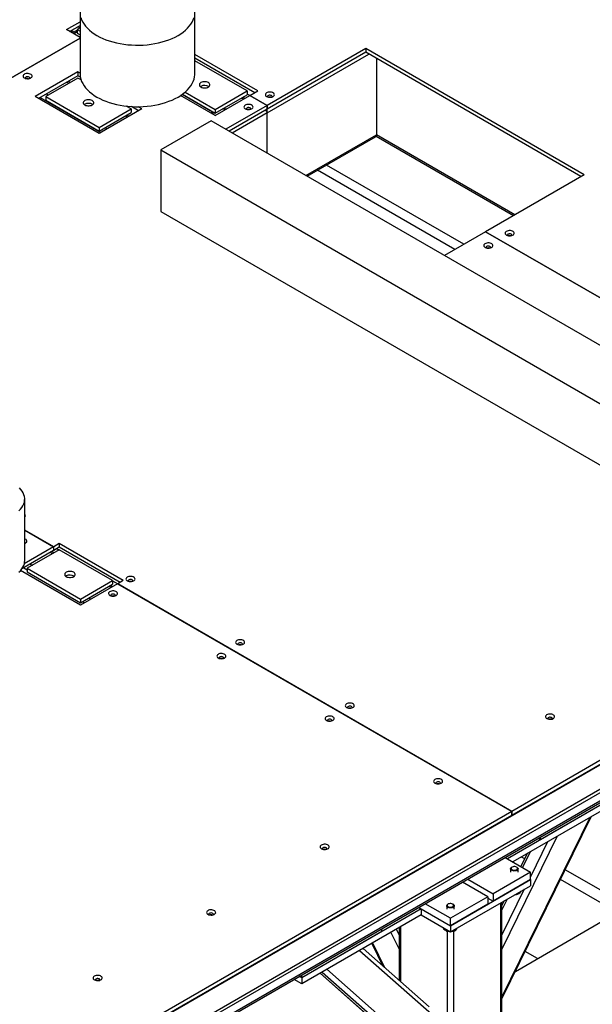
# Model space of a CAD drawing. Header units: millimetres. Extents: x 0 to 841, y 0 to 594.
# Tile 77 of 111: x 699 to 713, y 328 to 351. Entities that reach past the tile are written whole.
import ezdxf

# ---------------------------------------------------------------- set-up
doc = ezdxf.new("R2010")
doc.units = ezdxf.units.MM
doc.layers.add('TRAIT-FORT', color=4, linetype='Continuous', lineweight=25)

msp = doc.modelspace()

# ---------------------------------------------------------------- linework, layer by layer
at = {"layer": 'TRAIT-FORT', "color": 4, "linetype": 'Continuous', "lineweight": 25}
for p, q in [((700.254, 351.486), (700.254, 350.001)), ((703.025, 350.001), (703.025, 351.486)), ((699.925, 351.063), (700.254, 351.253)), ((700.254, 350.873), (699.925, 351.063)), ((700.002, 351.019), (700.254, 351.164)), ((700.254, 351.105), (700.182, 351.063)), ((700.182, 351.063), (700.254, 351.022)), ((700.182, 351.063), (700.182, 350.974)), ((700.246, 351.101), (700.195, 351.13)), ((689.316, 344.543), (700.254, 350.857)), ((700.254, 350.857), (689.316, 344.543)), ((700.107, 351.003), (700.041, 351.041)), ((700.162, 351.034), (700.069, 350.98)), ((700.182, 351.009), (700.101, 350.962)), ((700.182, 350.974), (700.254, 350.933)), ((707.146, 350.606), (704.769, 349.233)), ((712.417, 347.563), (707.146, 350.606)), ((707.146, 350.606), (707.146, 350.517)), ((704.545, 349.583), (703.025, 350.46)), ((704.468, 349.538), (703.025, 350.371)), ((704.768, 349.054), (707.223, 350.472)), ((707.146, 350.517), (704.769, 349.144)), ((712.34, 347.518), (707.146, 350.517)), ((707.403, 350.368), (707.403, 348.527)), ((704.288, 349.582), (703.025, 350.312)), ((700.202, 350.04), (699.173, 349.447)), ((700.202, 349.951), (699.251, 349.402)), ((700.202, 349.892), (699.43, 349.447)), ((700.254, 350.01), (700.202, 350.04)), ((700.202, 350.04), (700.202, 349.951)), ((700.262, 349.917), (700.202, 349.951)), ((700.28, 349.847), (700.202, 349.892)), ((699.934, 349.797), (699.985, 349.767)), ((700.017, 349.785), (699.966, 349.815)), ((703.17, 349.694), (703.159, 349.686)), ((700.716, 348.556), (699.173, 349.447)), ((699.291, 349.426), (700.757, 348.579)), ((699.43, 349.447), (700.716, 348.704)), ((699.43, 349.447), (699.43, 349.358)), ((699.445, 349.514), (699.497, 349.485)), ((703.517, 348.989), (702.679, 349.473)), ((703.45, 349.073), (702.715, 349.497)), ((702.726, 349.505), (703.517, 349.048)), ((702.791, 349.557), (703.517, 349.137)), ((703.517, 349.137), (704.288, 349.582)), ((703.517, 349.048), (704.288, 349.493)), ((703.517, 348.989), (704.352, 349.471)), ((704.199, 349.383), (704.148, 349.412)), ((704.231, 349.401), (704.18, 349.431)), ((704.288, 349.582), (704.288, 349.493)), ((704.354, 349.471), (704.289, 349.509)), ((704.352, 349.471), (704.766, 349.232)), ((704.354, 349.473), (704.545, 349.583)), ((704.769, 349.233), (704.354, 349.473)), ((704.354, 349.473), (704.354, 349.47)), ((699.43, 349.358), (700.716, 348.615)), ((700.716, 348.704), (701.488, 349.15)), ((701.745, 349.15), (700.716, 348.556)), ((701.488, 349.15), (701.371, 349.217)), ((701.488, 349.15), (701.488, 349.061)), ((701.668, 349.105), (701.493, 349.206)), ((701.745, 349.15), (701.655, 349.202)), ((704.766, 349.232), (703.773, 348.659)), ((704.766, 349.232), (704.766, 349.143)), ((704.769, 349.144), (704.769, 349.233)), ((700.716, 348.615), (701.488, 349.061)), ((701.348, 348.98), (701.4, 348.95)), ((701.432, 348.969), (701.38, 348.999)), ((703.462, 349.08), (703.411, 349.05)), ((703.494, 349.061), (703.443, 349.032)), ((703.517, 349.137), (703.517, 349.048)), ((703.784, 349.144), (703.682, 349.144)), ((704.766, 349.143), (703.85, 348.614)), ((704.768, 349.054), (703.928, 348.569)), ((704.769, 349.144), (704.766, 349.146)), ((704.768, 348.084), (704.768, 349.054)), ((700.716, 348.704), (700.716, 348.615)), ((700.86, 348.698), (700.911, 348.668)), ((703.416, 348.865), (702.202, 348.164)), ((717.948, 340.476), (703.416, 348.865)), ((705.702, 347.545), (707.403, 348.527)), ((705.734, 347.527), (707.381, 348.477)), ((707.397, 348.494), (710.714, 346.579)), ((710.746, 346.598), (707.403, 348.527)), ((702.202, 348.164), (702.202, 346.679)), ((702.202, 348.164), (716.734, 339.775)), ((709.512, 345.886), (706.202, 347.797)), ((709.294, 345.759), (705.983, 347.671)), ((712.417, 347.563), (710.04, 346.19)), ((702.202, 346.679), (715.529, 338.986)), ((710.038, 346.189), (709.044, 345.616)), ((710.038, 346.189), (722.457, 339.019)), ((722.46, 339.021), (710.04, 346.19)), ((710.04, 346.187), (710.04, 346.19)), ((702.287, 327.271), (730.564, 343.596)), ((731.078, 343.299), (702.801, 326.974)), ((702.801, 326.9), (731.078, 343.224)), ((702.65, 326.568), (730.934, 342.896)), ((730.956, 342.946), (702.672, 326.618)), ((698.919, 338.259), (698.919, 339.744)), ((699.621, 338.594), (698.92, 338.998)), ((698.92, 338.995), (699.618, 338.592)), ((722.457, 339.019), (710.67, 332.215)), ((710.67, 332.126), (722.457, 338.93)), ((699.618, 338.503), (698.853, 338.062)), ((699.618, 338.592), (698.91, 338.183)), ((699.754, 338.522), (698.983, 338.077)), ((699.626, 338.448), (699.574, 338.478)), ((699.618, 338.592), (699.618, 338.503)), ((699.621, 338.505), (699.618, 338.506)), ((699.754, 338.671), (699.621, 338.594)), ((699.621, 338.505), (699.621, 338.594)), ((699.754, 338.582), (699.621, 338.505)), ((699.697, 338.548), (699.748, 338.519)), ((701.297, 337.78), (699.754, 338.671)), ((699.754, 338.671), (699.754, 338.582)), ((701.22, 337.736), (699.754, 338.582)), ((701.04, 337.78), (699.754, 338.522)), ((699.542, 338.459), (699.594, 338.43)), ((700.269, 337.186), (698.822, 338.022)), ((698.9, 338.088), (698.983, 338.04)), ((698.983, 338.077), (700.269, 337.335)), ((698.983, 338.077), (698.983, 337.988)), ((699.054, 338.177), (699.105, 338.148)), ((698.983, 337.988), (700.269, 337.246)), ((699.921, 337.892), (699.91, 337.884)), ((700.269, 337.335), (701.04, 337.78)), ((701.04, 337.78), (701.04, 337.691)), ((701.04, 337.773), (701.164, 337.702)), ((701.297, 337.78), (701.163, 337.703)), ((701.161, 337.702), (700.269, 337.186)), ((700.269, 337.246), (701.04, 337.691)), ((700.957, 337.643), (701.008, 337.613)), ((701.04, 337.632), (700.988, 337.661)), ((701.161, 337.702), (710.668, 332.213)), ((701.163, 337.7), (701.163, 337.703)), ((710.67, 332.215), (701.163, 337.703)), ((700.269, 337.335), (700.269, 337.246)), ((700.468, 337.361), (700.519, 337.331)), ((700.314, 337.272), (700.365, 337.242)), ((710.756, 328.359), (719.667, 333.504)), ((713.292, 332.644), (710.566, 331.071)), ((713.292, 332.644), (711.363, 331.531)), ((713.292, 332.496), (710.695, 330.997)), ((710.668, 332.213), (695.988, 323.739)), ((695.988, 323.65), (710.668, 332.124)), ((710.431, 327.697), (712.586, 332.088)), ((712.554, 332.07), (710.431, 327.743)), ((710.668, 332.124), (710.668, 332.213)), ((710.67, 332.126), (710.668, 332.127)), ((710.67, 332.215), (710.67, 332.126)), ((711.767, 331.616), (710.431, 328.892)), ((711.363, 331.531), (711.363, 331.598)), ((709.512, 331.442), (709.512, 331.457)), ((711.531, 331.479), (711.119, 330.64)), ((711.363, 331.531), (711.305, 331.565)), ((711.045, 331.199), (710.891, 330.884)), ((710.982, 331.069), (710.901, 331.116)), ((711.117, 331.24), (710.93, 330.861)), ((710.508, 331.105), (711.119, 330.752)), ((710.678, 330.873), (710.669, 330.868)), ((710.798, 330.867), (710.789, 330.873)), ((711.119, 330.752), (710.219, 330.232)), ((710.642, 330.83), (710.642, 330.752)), ((710.824, 330.752), (710.824, 330.83)), ((711.119, 330.574), (711.119, 330.752)), ((713.48, 329.932), (711.958, 330.81)), ((709.191, 329.46), (711.119, 330.574)), ((709.191, 329.312), (711.119, 330.425)), ((710.091, 330.158), (709.479, 330.511)), ((709.608, 330.585), (710.219, 330.232)), ((711.119, 330.574), (710.219, 330.054)), ((711.119, 330.574), (711.119, 330.425)), ((713.216, 329.779), (711.842, 330.573)), ((710.219, 330.232), (710.219, 330.054)), ((710.972, 330.34), (710.431, 329.238)), ((710.843, 330.266), (710.843, 330.225)), ((709.191, 329.638), (708.579, 329.991)), ((709.1, 329.94), (709.1, 329.861)), ((709.135, 329.982), (709.126, 329.977)), ((710.091, 330.158), (709.191, 329.638)), ((710.091, 329.98), (709.191, 329.46)), ((709.255, 329.977), (709.246, 329.982)), ((709.281, 329.861), (709.281, 329.94)), ((710.09, 330.128), (710.219, 330.054)), ((710.091, 330.158), (710.091, 329.98)), ((710.399, 330.01), (710.399, 326.743)), ((710.558, 330.101), (710.431, 329.843)), ((710.486, 330.06), (710.431, 329.947)), ((710.431, 326.788), (710.431, 330.028)), ((708.483, 329.868), (705.604, 328.206)), ((708.483, 329.72), (705.604, 328.058)), ((708.425, 329.902), (708.483, 329.868)), ((708.425, 329.902), (709.191, 329.46)), ((708.483, 329.868), (708.483, 329.72)), ((708.483, 329.72), (709.191, 329.312)), ((709.191, 329.46), (709.191, 329.638)), ((709.191, 329.46), (709.191, 329.312)), ((707.532, 329.319), (705.604, 328.206)), ((707.532, 329.319), (707.532, 329.387)), ((707.751, 329.297), (707.95, 328.892)), ((707.883, 329.374), (707.95, 329.238)), ((707.95, 329.412), (707.95, 328.145)), ((707.982, 329.431), (707.982, 328.117)), ((709.014, 329.414), (709.014, 329.402)), ((709.113, 329.324), (709.113, 326.09)), ((709.123, 329.351), (709.123, 329.32)), ((709.268, 329.326), (709.268, 326.09)), ((709.3, 329.375), (709.3, 329.334)), ((707.294, 329.034), (707.562, 328.488)), ((707.312, 329.044), (707.602, 328.453)), ((706.999, 328.863), (708.74, 327.325)), ((708.676, 327.504), (707.083, 328.911)), ((711.287, 328.666), (710.99, 328.837)), ((705.604, 328.206), (705.604, 328.273)), ((706.048, 328.314), (708.419, 326.22)), ((706.049, 328.315), (708.432, 326.211)), ((706.098, 328.343), (708.663, 326.077)), ((706.212, 328.409), (708.74, 326.176)), ((705.604, 328.058), (705.417, 328.165)), ((705.604, 328.206), (705.545, 328.24)), ((705.604, 328.206), (705.604, 328.058))]:
    msp.add_line(p, q, dxfattribs=at)
at = {"layer": 'TRAIT-FORT', "color": 4, "linetype": 'Continuous', "lineweight": 25, "flags": 128}
for points in [[(700.274, 351.35), (700.293, 351.297), (700.319, 351.244), (700.351, 351.193), (700.388, 351.143), (700.432, 351.094), (700.481, 351.047), (700.536, 351.003), (700.595, 350.96), (700.66, 350.921), (700.729, 350.883), (700.802, 350.849), (700.88, 350.817), (700.96, 350.789), (701.044, 350.764), (701.131, 350.742), (701.22, 350.724), (701.312, 350.709), (701.404, 350.698), (701.498, 350.691), (701.592, 350.687), (701.687, 350.687), (701.781, 350.69), (701.875, 350.698), (701.968, 350.709), (702.059, 350.724), (702.148, 350.742), (702.235, 350.764), (702.318, 350.789), (702.399, 350.817), (702.477, 350.849), (702.55, 350.883), (702.619, 350.92), (702.684, 350.96), (702.743, 351.003), (702.798, 351.047), (702.847, 351.094), (702.891, 351.143), (702.928, 351.193), (702.96, 351.244), (702.986, 351.297), (703.005, 351.35)], [(700.162, 351.034), (700.174, 351.038), (700.182, 351.039)], [(698.911, 349.896), (698.932, 349.886), (698.957, 349.88), (698.984, 349.878), (699.012, 349.879), (699.037, 349.885), (699.06, 349.893), (699.078, 349.905), (699.09, 349.919), (699.096, 349.935), (699.096, 349.95), (699.088, 349.966), (699.074, 349.979), (699.055, 349.99), (699.031, 349.998), (699.005, 350.003), (698.978, 350.003), (698.951, 350), (698.926, 349.993), (698.906, 349.982), (698.891, 349.969), (698.881, 349.954), (698.879, 349.939), (698.883, 349.923), (698.894, 349.908), (698.911, 349.896)], [(699.039, 349.885), (699.04, 349.888), (699.042, 349.899), (699.037, 349.909), (699.026, 349.918), (699.011, 349.925), (698.992, 349.927), (698.973, 349.926), (698.956, 349.922), (698.943, 349.914), (698.935, 349.904), (698.933, 349.893), (698.937, 349.885)], [(700.254, 350.001), (700.255, 349.974), (700.261, 349.92), (700.274, 349.866), (700.293, 349.812), (700.319, 349.76), (700.351, 349.708), (700.388, 349.658), (700.432, 349.61), (700.481, 349.563), (700.536, 349.518), (700.595, 349.476), (700.66, 349.436), (700.729, 349.399), (700.802, 349.364), (700.88, 349.333), (700.96, 349.304), (701.044, 349.279), (701.131, 349.258), (701.22, 349.239), (701.312, 349.224), (701.404, 349.213), (701.498, 349.206), (701.592, 349.202), (701.687, 349.202), (701.781, 349.206), (701.875, 349.213), (701.968, 349.224), (702.059, 349.239), (702.148, 349.257), (702.235, 349.279), (702.318, 349.304), (702.399, 349.333), (702.477, 349.364), (702.55, 349.399), (702.619, 349.436), (702.684, 349.476), (702.743, 349.518), (702.798, 349.563), (702.847, 349.61), (702.891, 349.658), (702.928, 349.708), (702.96, 349.759), (702.986, 349.812), (703.005, 349.866), (703.018, 349.92), (703.024, 349.974), (703.025, 350.001)], [(703.17, 349.783), (703.152, 349.77), (703.14, 349.755), (703.134, 349.739), (703.134, 349.723), (703.14, 349.707), (703.152, 349.692), (703.17, 349.679), (703.192, 349.669), (703.218, 349.662), (703.246, 349.658), (703.274, 349.658), (703.302, 349.662), (703.328, 349.669), (703.35, 349.679), (703.368, 349.692), (703.38, 349.707), (703.386, 349.723), (703.387, 349.739), (703.38, 349.755), (703.368, 349.77), (703.35, 349.783), (703.328, 349.793), (703.302, 349.8), (703.274, 349.804), (703.246, 349.804), (703.218, 349.8), (703.192, 349.793), (703.17, 349.783)], [(704.756, 349.449), (704.778, 349.439), (704.803, 349.433), (704.83, 349.43), (704.857, 349.432), (704.883, 349.437), (704.906, 349.446), (704.924, 349.458), (704.936, 349.472), (704.942, 349.487), (704.941, 349.503), (704.934, 349.518), (704.92, 349.532), (704.9, 349.543), (704.877, 349.551), (704.851, 349.555), (704.823, 349.556), (704.797, 349.552), (704.772, 349.545), (704.752, 349.535), (704.736, 349.522), (704.727, 349.507), (704.725, 349.491), (704.729, 349.475), (704.74, 349.461), (704.756, 349.449)], [(704.885, 349.437), (704.886, 349.44), (704.888, 349.451), (704.883, 349.462), (704.872, 349.471), (704.857, 349.477), (704.838, 349.48), (704.819, 349.479), (704.802, 349.474), (704.789, 349.467), (704.781, 349.457), (704.779, 349.446), (704.783, 349.437)], [(700.549, 349.246), (700.567, 349.259), (700.579, 349.274), (700.585, 349.29), (700.586, 349.306), (700.579, 349.322), (700.567, 349.337), (700.549, 349.35), (700.527, 349.36), (700.501, 349.368), (700.473, 349.371), (700.445, 349.371), (700.417, 349.368), (700.391, 349.36), (700.369, 349.35), (700.351, 349.337), (700.339, 349.322), (700.332, 349.306), (700.333, 349.29), (700.339, 349.274), (700.351, 349.259), (700.369, 349.246), (700.391, 349.236), (700.417, 349.229), (700.445, 349.225), (700.473, 349.225), (700.501, 349.229), (700.527, 349.236), (700.549, 349.246)], [(704.242, 349.152), (704.264, 349.142), (704.289, 349.136), (704.316, 349.133), (704.343, 349.135), (704.369, 349.14), (704.391, 349.149), (704.409, 349.161), (704.422, 349.175), (704.428, 349.19), (704.427, 349.206), (704.419, 349.221), (704.405, 349.235), (704.386, 349.246), (704.363, 349.254), (704.336, 349.258), (704.309, 349.259), (704.282, 349.255), (704.258, 349.248), (704.238, 349.238), (704.222, 349.225), (704.213, 349.21), (704.21, 349.194), (704.215, 349.179), (704.225, 349.164), (704.242, 349.152)], [(704.37, 349.141), (704.372, 349.144), (704.373, 349.154), (704.369, 349.165), (704.358, 349.174), (704.342, 349.18), (704.324, 349.183), (704.305, 349.182), (704.288, 349.177), (704.275, 349.17), (704.267, 349.16), (704.265, 349.149), (704.268, 349.141)], [(707.403, 348.527), (707.402, 348.511), (707.397, 348.497), (707.39, 348.485), (707.381, 348.477), (707.381, 348.477)], [(710.542, 346.109), (710.563, 346.099), (710.589, 346.093), (710.615, 346.09), (710.643, 346.092), (710.668, 346.097), (710.691, 346.106), (710.709, 346.118), (710.722, 346.132), (710.727, 346.147), (710.727, 346.163), (710.719, 346.178), (710.705, 346.192), (710.686, 346.203), (710.662, 346.211), (710.636, 346.215), (710.609, 346.216), (710.582, 346.213), (710.558, 346.205), (710.537, 346.195), (710.522, 346.182), (710.512, 346.167), (710.51, 346.151), (710.514, 346.136), (710.525, 346.121), (710.542, 346.109)], [(710.67, 346.098), (710.672, 346.101), (710.673, 346.111), (710.668, 346.122), (710.657, 346.131), (710.642, 346.137), (710.624, 346.14), (710.605, 346.139), (710.588, 346.134), (710.574, 346.127), (710.566, 346.117), (710.565, 346.106), (710.568, 346.098)], [(710.028, 345.812), (710.049, 345.802), (710.074, 345.796), (710.101, 345.793), (710.128, 345.795), (710.154, 345.8), (710.177, 345.809), (710.195, 345.821), (710.207, 345.835), (710.213, 345.85), (710.212, 345.866), (710.205, 345.881), (710.191, 345.895), (710.172, 345.906), (710.148, 345.914), (710.122, 345.919), (710.094, 345.919), (710.068, 345.916), (710.043, 345.908), (710.023, 345.898), (710.007, 345.885), (709.998, 345.87), (709.996, 345.854), (710, 345.839), (710.011, 345.824), (710.028, 345.812)], [(710.156, 345.801), (710.157, 345.804), (710.159, 345.814), (710.154, 345.825), (710.143, 345.834), (710.128, 345.84), (710.109, 345.843), (710.091, 345.842), (710.073, 345.838), (710.06, 345.83), (710.052, 345.82), (710.05, 345.809), (710.054, 345.801)], [(698.782, 339.464), (698.819, 339.503), (698.851, 339.543), (698.878, 339.585), (698.897, 339.628), (698.911, 339.672), (698.918, 339.716), (698.919, 339.761), (698.913, 339.805), (698.901, 339.849), (698.883, 339.892), (698.858, 339.934), (698.828, 339.975), (698.792, 340.014)], [(698.92, 338.675), (698.937, 338.683), (698.956, 338.694), (698.968, 338.709), (698.974, 338.724), (698.973, 338.74), (698.965, 338.755), (698.952, 338.768), (698.932, 338.78), (698.919, 338.785)], [(698.919, 338.681), (698.92, 338.688), (698.92, 338.689)], [(698.782, 337.98), (698.819, 338.018), (698.851, 338.059), (698.878, 338.101), (698.897, 338.144), (698.911, 338.187), (698.918, 338.232), (698.919, 338.259)], [(699.921, 337.981), (699.904, 337.968), (699.891, 337.953), (699.885, 337.937), (699.885, 337.92), (699.891, 337.904), (699.904, 337.89), (699.921, 337.877), (699.944, 337.866), (699.969, 337.859), (699.997, 337.856), (700.026, 337.856), (700.053, 337.859), (700.079, 337.866), (700.101, 337.877), (700.119, 337.89), (700.132, 337.904), (700.138, 337.92), (700.138, 337.937), (700.132, 337.953), (700.119, 337.968), (700.101, 337.981), (700.079, 337.991), (700.053, 337.998), (700.026, 338.002), (699.997, 338.002), (699.969, 337.998), (699.944, 337.991), (699.921, 337.981)], [(701.395, 337.774), (701.417, 337.765), (701.442, 337.758), (701.469, 337.756), (701.496, 337.757), (701.522, 337.763), (701.544, 337.771), (701.562, 337.783), (701.575, 337.797), (701.581, 337.813), (701.58, 337.829), (701.572, 337.844), (701.558, 337.857), (701.539, 337.869), (701.515, 337.877), (701.489, 337.881), (701.462, 337.882), (701.435, 337.878), (701.411, 337.871), (701.39, 337.86), (701.375, 337.847), (701.366, 337.833), (701.363, 337.817), (701.368, 337.801), (701.378, 337.787), (701.395, 337.774)], [(701.523, 337.763), (701.525, 337.766), (701.526, 337.777), (701.522, 337.788), (701.511, 337.797), (701.495, 337.803), (701.477, 337.806), (701.458, 337.805), (701.441, 337.8), (701.427, 337.792), (701.419, 337.782), (701.418, 337.771), (701.421, 337.763)], [(700.974, 337.424), (700.996, 337.414), (701.021, 337.408), (701.048, 337.405), (701.075, 337.407), (701.101, 337.412), (701.123, 337.421), (701.141, 337.433), (701.154, 337.447), (701.16, 337.462), (701.159, 337.478), (701.151, 337.493), (701.137, 337.507), (701.118, 337.518), (701.094, 337.526), (701.068, 337.53), (701.041, 337.531), (701.014, 337.527), (700.99, 337.52), (700.969, 337.51), (700.954, 337.497), (700.945, 337.482), (700.942, 337.466), (700.946, 337.451), (700.957, 337.436), (700.974, 337.424)], [(701.102, 337.413), (701.104, 337.415), (701.105, 337.426), (701.1, 337.437), (701.09, 337.446), (701.074, 337.452), (701.056, 337.455), (701.037, 337.454), (701.02, 337.449), (701.006, 337.442), (700.998, 337.432), (700.997, 337.421), (701, 337.412)], [(704.04, 336.247), (704.062, 336.238), (704.087, 336.231), (704.114, 336.229), (704.141, 336.23), (704.167, 336.236), (704.189, 336.245), (704.208, 336.256), (704.22, 336.27), (704.226, 336.286), (704.225, 336.302), (704.218, 336.317), (704.204, 336.33), (704.184, 336.341), (704.161, 336.35), (704.134, 336.354), (704.107, 336.354), (704.08, 336.351), (704.056, 336.344), (704.036, 336.333), (704.02, 336.32), (704.011, 336.305), (704.008, 336.29), (704.013, 336.274), (704.023, 336.26), (704.04, 336.247)], [(704.168, 336.236), (704.17, 336.239), (704.172, 336.25), (704.167, 336.261), (704.156, 336.269), (704.14, 336.276), (704.122, 336.279), (704.103, 336.278), (704.086, 336.273), (704.073, 336.265), (704.065, 336.255), (704.063, 336.244), (704.066, 336.236)], [(703.588, 335.915), (703.61, 335.905), (703.635, 335.899), (703.662, 335.896), (703.689, 335.898), (703.715, 335.903), (703.737, 335.912), (703.755, 335.924), (703.768, 335.938), (703.774, 335.953), (703.773, 335.969), (703.765, 335.984), (703.751, 335.998), (703.732, 336.009), (703.709, 336.017), (703.682, 336.021), (703.655, 336.022), (703.628, 336.018), (703.604, 336.011), (703.583, 336.001), (703.568, 335.988), (703.559, 335.973), (703.556, 335.957), (703.56, 335.941), (703.571, 335.927), (703.588, 335.915)], [(703.716, 335.903), (703.718, 335.906), (703.72, 335.917), (703.715, 335.928), (703.704, 335.937), (703.688, 335.943), (703.67, 335.946), (703.651, 335.945), (703.634, 335.94), (703.621, 335.933), (703.612, 335.923), (703.611, 335.912), (703.614, 335.903)], [(706.685, 334.72), (706.707, 334.71), (706.732, 334.704), (706.759, 334.702), (706.786, 334.703), (706.812, 334.709), (706.835, 334.717), (706.853, 334.729), (706.865, 334.743), (706.871, 334.759), (706.87, 334.775), (706.863, 334.79), (706.849, 334.803), (706.829, 334.814), (706.806, 334.823), (706.78, 334.827), (706.752, 334.827), (706.726, 334.824), (706.701, 334.817), (706.681, 334.806), (706.665, 334.793), (706.656, 334.778), (706.654, 334.763), (706.658, 334.747), (706.669, 334.733), (706.685, 334.72)], [(706.814, 334.709), (706.815, 334.712), (706.817, 334.723), (706.812, 334.733), (706.801, 334.742), (706.786, 334.749), (706.767, 334.752), (706.748, 334.751), (706.731, 334.746), (706.718, 334.738), (706.71, 334.728), (706.708, 334.717), (706.711, 334.709)], [(706.198, 334.408), (706.219, 334.398), (706.245, 334.392), (706.272, 334.39), (706.299, 334.391), (706.325, 334.396), (706.347, 334.405), (706.365, 334.417), (706.378, 334.431), (706.384, 334.446), (706.383, 334.462), (706.375, 334.477), (706.361, 334.491), (706.342, 334.502), (706.318, 334.51), (706.292, 334.515), (706.265, 334.515), (706.238, 334.512), (706.214, 334.504), (706.193, 334.494), (706.178, 334.481), (706.168, 334.466), (706.166, 334.45), (706.17, 334.435), (706.181, 334.42), (706.198, 334.408)], [(706.326, 334.397), (706.328, 334.4), (706.329, 334.411), (706.324, 334.421), (706.314, 334.43), (706.298, 334.436), (706.28, 334.439), (706.261, 334.438), (706.244, 334.434), (706.23, 334.426), (706.222, 334.416), (706.221, 334.405), (706.224, 334.397)], [(711.516, 334.455), (711.538, 334.445), (711.563, 334.439), (711.59, 334.436), (711.617, 334.438), (711.643, 334.443), (711.665, 334.452), (711.684, 334.464), (711.696, 334.478), (711.702, 334.493), (711.701, 334.509), (711.693, 334.524), (711.68, 334.538), (711.66, 334.549), (711.637, 334.557), (711.61, 334.562), (711.583, 334.562), (711.556, 334.559), (711.532, 334.552), (711.511, 334.541), (711.496, 334.528), (711.487, 334.513), (711.484, 334.497), (711.489, 334.482), (711.499, 334.467), (711.516, 334.455)], [(711.644, 334.444), (711.646, 334.447), (711.648, 334.458), (711.643, 334.468), (711.632, 334.477), (711.616, 334.483), (711.598, 334.486), (711.579, 334.485), (711.562, 334.481), (711.549, 334.473), (711.541, 334.463), (711.539, 334.452), (711.542, 334.444)], [(708.816, 332.896), (708.838, 332.887), (708.863, 332.88), (708.89, 332.878), (708.917, 332.879), (708.943, 332.885), (708.966, 332.894), (708.984, 332.905), (708.996, 332.92), (709.002, 332.935), (709.001, 332.951), (708.993, 332.966), (708.98, 332.979), (708.96, 332.991), (708.937, 332.999), (708.911, 333.003), (708.883, 333.003), (708.857, 333), (708.832, 332.993), (708.812, 332.982), (708.796, 332.969), (708.787, 332.954), (708.785, 332.939), (708.789, 332.923), (708.8, 332.909), (708.816, 332.896)], [(708.945, 332.885), (708.946, 332.888), (708.948, 332.899), (708.943, 332.91), (708.932, 332.918), (708.916, 332.925), (708.898, 332.928), (708.879, 332.927), (708.862, 332.922), (708.849, 332.914), (708.841, 332.904), (708.839, 332.894), (708.842, 332.885)], [(706.079, 331.316), (706.1, 331.306), (706.125, 331.3), (706.152, 331.297), (706.18, 331.299), (706.205, 331.304), (706.228, 331.313), (706.246, 331.325), (706.258, 331.339), (706.264, 331.354), (706.263, 331.37), (706.256, 331.385), (706.242, 331.399), (706.222, 331.41), (706.199, 331.418), (706.173, 331.422), (706.145, 331.423), (706.119, 331.42), (706.094, 331.412), (706.074, 331.402), (706.059, 331.389), (706.049, 331.374), (706.047, 331.358), (706.051, 331.343), (706.062, 331.328), (706.079, 331.316)], [(706.207, 331.305), (706.208, 331.308), (706.21, 331.319), (706.205, 331.329), (706.194, 331.338), (706.179, 331.344), (706.16, 331.347), (706.142, 331.346), (706.124, 331.342), (706.111, 331.334), (706.103, 331.324), (706.101, 331.313), (706.105, 331.305)], [(710.672, 330.813), (710.689, 330.804), (710.709, 330.798), (710.732, 330.796), (710.755, 330.798), (710.777, 330.803), (710.794, 330.812), (710.806, 330.824), (710.811, 330.837), (710.81, 330.85), (710.801, 330.863), (710.787, 330.874), (710.768, 330.881), (710.746, 330.885), (710.723, 330.885), (710.7, 330.882), (710.681, 330.874), (710.666, 330.864), (710.657, 330.851), (710.655, 330.838), (710.66, 330.825), (710.672, 330.813)], [(710.661, 330.798), (710.649, 330.81), (710.643, 330.824), (710.643, 330.839), (710.651, 330.852), (710.664, 330.864), (710.669, 330.868)], [(710.798, 330.867), (710.812, 330.857), (710.821, 330.843), (710.824, 330.829), (710.82, 330.815), (710.81, 330.802), (710.794, 330.791), (710.773, 330.783), (710.75, 330.779), (710.725, 330.778), (710.701, 330.781), (710.679, 330.788), (710.661, 330.798), (710.661, 330.798)], [(709.119, 329.908), (709.106, 329.92), (709.1, 329.934), (709.101, 329.948), (709.108, 329.962), (709.121, 329.974), (709.126, 329.977)], [(709.129, 329.922), (709.146, 329.913), (709.167, 329.907), (709.189, 329.905), (709.213, 329.907), (709.234, 329.913), (709.251, 329.922), (709.263, 329.933), (709.268, 329.946), (709.267, 329.96), (709.259, 329.972), (709.244, 329.983), (709.225, 329.991), (709.203, 329.995), (709.18, 329.995), (709.157, 329.991), (709.138, 329.984), (709.123, 329.973), (709.114, 329.961), (709.112, 329.947), (709.117, 329.934), (709.129, 329.922)], [(709.255, 329.977), (709.269, 329.966), (709.278, 329.953), (709.281, 329.939), (709.277, 329.925), (709.267, 329.912), (709.251, 329.901), (709.231, 329.893), (709.207, 329.888), (709.182, 329.888), (709.158, 329.891), (709.136, 329.898), (709.119, 329.908), (709.119, 329.908)], [(703.341, 329.735), (703.362, 329.726), (703.387, 329.719), (703.414, 329.717), (703.442, 329.718), (703.467, 329.724), (703.49, 329.733), (703.508, 329.744), (703.52, 329.759), (703.527, 329.774), (703.526, 329.79), (703.518, 329.805), (703.504, 329.818), (703.485, 329.83), (703.461, 329.838), (703.435, 329.842), (703.408, 329.843), (703.381, 329.839), (703.357, 329.832), (703.336, 329.822), (703.321, 329.808), (703.311, 329.794), (703.309, 329.778), (703.313, 329.762), (703.324, 329.748), (703.341, 329.735)], [(703.469, 329.724), (703.471, 329.727), (703.472, 329.738), (703.467, 329.749), (703.456, 329.757), (703.441, 329.764), (703.423, 329.767), (703.404, 329.766), (703.387, 329.761), (703.373, 329.753), (703.365, 329.744), (703.363, 329.733), (703.367, 329.724)], [(700.603, 328.155), (700.624, 328.145), (700.65, 328.139), (700.677, 328.136), (700.704, 328.138), (700.73, 328.143), (700.752, 328.152), (700.77, 328.164), (700.783, 328.178), (700.789, 328.193), (700.788, 328.209), (700.78, 328.224), (700.766, 328.238), (700.747, 328.249), (700.723, 328.257), (700.697, 328.262), (700.67, 328.262), (700.643, 328.259), (700.619, 328.251), (700.598, 328.241), (700.583, 328.228), (700.574, 328.213), (700.571, 328.197), (700.575, 328.182), (700.586, 328.167), (700.603, 328.155)], [(700.731, 328.144), (700.733, 328.147), (700.734, 328.158), (700.73, 328.168), (700.719, 328.177), (700.703, 328.183), (700.685, 328.186), (700.666, 328.185), (700.649, 328.181), (700.635, 328.173), (700.627, 328.163), (700.626, 328.152), (700.629, 328.144)]]:
    msp.add_lwpolyline(points, dxfattribs=at)
at = {"layer": 'TRAIT-FORT', "color": 4, "linetype": 'Continuous', "lineweight": 25}
for centre, radius, start, end in [((698.988, 349.797), 0.086, 72.7168, 107.1557), ((703.259, 349.527), 0.189, 57.4474, 118.1085), ((704.834, 349.341), 0.0942, 74.2943, 105.7057), ((700.459, 349.099), 0.185, 56.8699, 123.1301), ((704.319, 349.048), 0.0906, 73.6477, 106.3523), ((697.404, 349.108), 7.364, 359.5858, 0.29), ((679.853, 349.127), 24.915, 359.8338, 0.042), ((710.619, 346.001), 0.0942, 74.2943, 105.7057), ((710.105, 345.708), 0.0906, 73.6477, 106.3523), ((698.892, 339.346), 0.0429, 309.0277, 50.8037), ((700.011, 337.723), 0.19, 57.6006, 117.9553), ((701.472, 337.671), 0.0905, 73.5938, 106.2788), ((701.051, 337.321), 0.0894, 73.4337, 106.5663), ((704.117, 336.144), 0.0905, 73.5938, 106.2788), ((703.665, 335.809), 0.0922, 74.1332, 106.1222), ((706.762, 334.618), 0.0896, 73.4375, 106.4351), ((711.593, 334.353), 0.089, 73.3528, 106.6472), ((706.275, 334.3), 0.0947, 74.376, 105.624), ((708.894, 332.794), 0.0894, 73.4337, 106.5663), ((706.156, 331.217), 0.0861, 72.7763, 107.2237), ((703.418, 329.636), 0.0861, 72.7763, 107.2237), ((700.68, 328.056), 0.0856, 72.6751, 107.3249)]:
    msp.add_arc(centre, radius, start, end, dxfattribs=at)
msp.add_ellipse((704.614, 349.054), major_axis=(0.154, 0), ratio=0.577382, start_param=0, end_param=0.785479, dxfattribs=at)
for points, knots in [([(710.843, 330.225), (710.828, 330.221), (710.797, 330.212), (710.761, 330.206), (710.743, 330.206), (710.74, 330.206)], [0, 0, 0, 0, 0.455808, 0.920567, 1, 1, 1, 1]), ([(710.843, 330.225), (710.849, 330.23), (710.86, 330.24), (710.878, 330.263), (710.89, 330.283), (710.897, 330.295), (710.898, 330.298)], [0, 0, 0, 0, 0.322712, 0.651812, 0.933681, 1, 1, 1, 1]), ([(709.014, 329.402), (709.028, 329.387), (709.051, 329.362), (709.084, 329.338), (709.107, 329.327), (709.12, 329.322), (709.123, 329.32)], [0, 0, 0, 0, 0.3854412, 0.6374216, 0.8960967, 1, 1, 1, 1]), ([(709.184, 329.316), (709.177, 329.316), (709.157, 329.315), (709.137, 329.318), (709.123, 329.32)], [0, 0, 0, 0, 0.314705, 1, 1, 1, 1]), ([(709.3, 329.334), (709.285, 329.33), (709.254, 329.321), (709.219, 329.316), (709.2, 329.316), (709.197, 329.316)], [0, 0, 0, 0, 0.456286, 0.920484, 1, 1, 1, 1]), ([(709.3, 329.334), (709.306, 329.34), (709.318, 329.35), (709.335, 329.372), (709.347, 329.392), (709.354, 329.405), (709.355, 329.407)], [0, 0, 0, 0, 0.323283, 0.652111, 0.932893, 1, 1, 1, 1])]:
    msp.add_open_spline(points, degree=3, knots=knots, dxfattribs=at)

doc.saveas('drawing.dxf')
